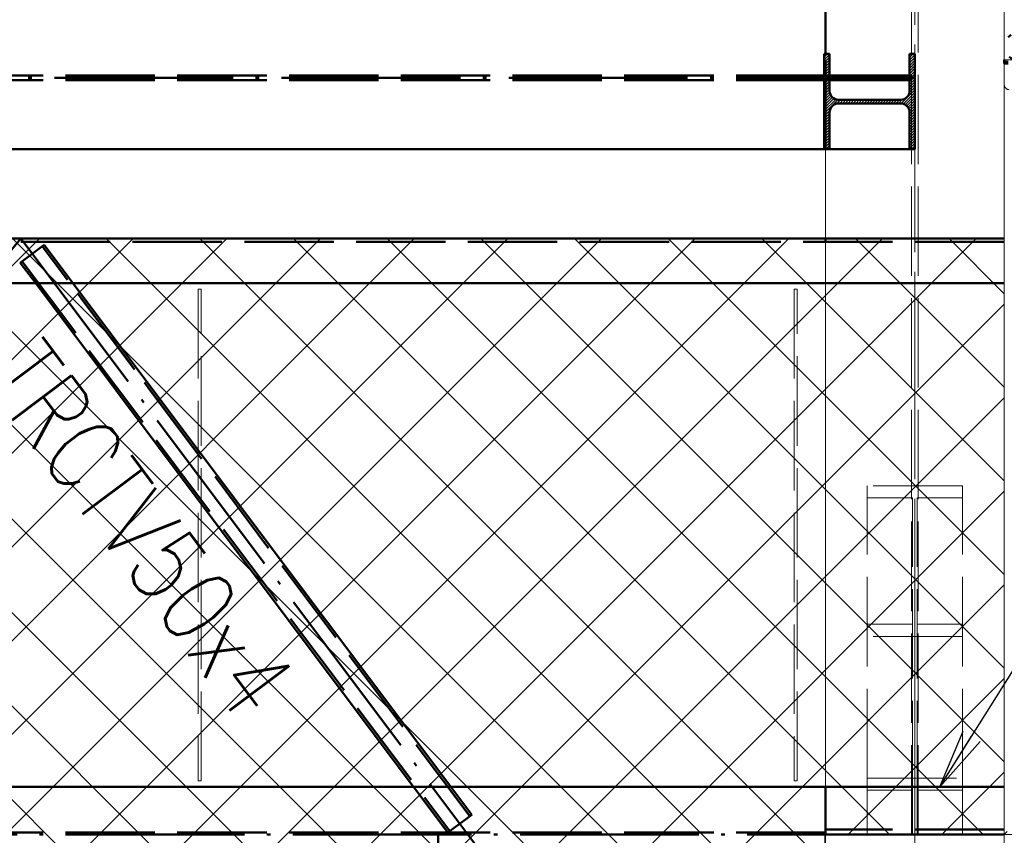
# Paper-space layout 'Layout1' of a CAD drawing. Extents: x -2 to 1243, y -36 to 596.
# Tile 23 of 84: x 292 to 325, y 80 to 107. Entities that reach past the tile are written whole.
import ezdxf

# ---------------------------------------------------------------- set-up
doc = ezdxf.new("R2010")
doc.units = 0
for name, pattern in [('ACAD_ISO02W100', [15, 12, -3]), ('ACAD_ISO04W100', [30.5, 24, -3, 0.5, -3]), ('ACAD_ISO07W100', [3.5, 0.5, -3]), ('B_CARA_09', [0.5, 0, -0.5]), ('HP_01_CER_B', [8, 5, -1, 1, -1])]:
    doc.linetypes.add(name, pattern=pattern)
for name, color, linetype, lineweight in [('SS_1.ET-HALA_TaO-KCE_VELINU-PRUVLAK', 9, 'CONTINUOUS', 13), ('SS_1.ET-HALA_TaO-LAVKA_+8.000m', 9, 'CONTINUOUS', 13), ('SS_1.ET-HALA_TaO-LAVKA_+8.000m-PLECH', 9, 'CONTINUOUS', 13), ('SS_1.ET-HALA_TaO-RASTR', 7, 'HP_01_CER_B', 13), ('SS_1.ET-HALA_TaO-SLOUP', 9, 'CONTINUOUS', 13), ('SS_2.ET-DEMONTAZE_OK', 20, 'B_CARA_09', 50), ('SS_2.ET-HALA_TaO-KCE_VELINU-NADSTAVBA', 72, 'CONTINUOUS', 50), ('SS_2.ET-HALA_TaO-KCE_VELINU-PODLAH.NOSNIK', 212, 'CONTINUOUS', 50), ('SS_2.ET-HALA_TaO-LAVKA_+8.000m', 134, 'CONTINUOUS', 50), ('SS_2.ET-HALA_TaO-LAVKA_+8.000m-PLECH', 90, 'CONTINUOUS', 13), ('SS_2.ET-HALA_TaO-LAVKA_+8.000m-PLECH-VYZTUHA', 150, 'CONTINUOUS', 13), ('SS_POPIS_PROFILU', 13, 'CONTINUOUS', 25), ('SS_SRAFY', 8, 'CONTINUOUS', 18)]:
    doc.layers.add(name, color=color, linetype=linetype, lineweight=lineweight)
doc.styles.add('romans.shx', font='romans.shx', dxfattribs={"height": 5})

psp = doc.layouts.get("Layout1")

# ---------------------------------------------------------------- hatches: boundary and pattern name
at = {"layer": 'SS_SRAFY'}
h = psp.add_hatch(dxfattribs=at)
h.set_pattern_fill('ANSI31', color=5, scale=0.02, style=0)
h.set_pattern_definition([(45, (82.1381, 105.12424), (-0.04490128, 0.04490128), [])])
h.paths.add_polyline_path([(319.2781, 105.9242), (319.0981, 105.9242), (319.0981, 102.7242), (319.2781, 102.7242), (319.2781, 103.9642, -0.4142136), (319.5781, 104.2642), (321.6581, 104.2642, -0.4142136), (321.9581, 103.9642), (321.9581, 102.7242), (322.1381, 102.7242), (322.1381, 105.9242), (321.9581, 105.9242), (321.9581, 104.6842, -0.4142136), (321.6581, 104.3842), (319.5781, 104.3842, -0.4142136), (319.2781, 104.6842)], flags=0)
h = psp.add_hatch(dxfattribs=at)
h.set_pattern_fill('ANSI37', color=8, scale=0.7, angle=90, style=0)
h.set_pattern_definition([(135, (262.4486, 81.9855), (-1.571545, -1.571545), []), (225, (262.4486, 81.9855), (1.571545, -1.571545), [])])
h.paths.add_polyline_path([(204.3581, 67.9443), (204.3581, 63.7242), (319.1181, 63.7242), (319.1181, 79.7443), (325.1381, 79.7443), (325.1381, 99.7242), (202.1381, 99.7242), (202.1381, 67.9443)], flags=0)
h.paths.add_polyline_path([(305.2581, 65.0242), (305.2581, 67.4243), (305.5781, 67.4243), (305.5781, 65.0242)], flags=0)
h.paths.add_polyline_path([(305.2581, 74.6242), (305.2581, 77.0243), (305.5781, 77.0243), (305.5781, 74.6242)], flags=0)

# ---------------------------------------------------------------- linework, layer by layer
at = {"layer": 'SS_1.ET-HALA_TaO-KCE_VELINU-PRUVLAK', "color": 9, "linetype": 'ACAD_ISO04W100', "ltscale": 0.25}
for p in [(322.1381, 486.5242), (322.1381, 88.8976)]:
    psp.add_line(p, (322.1381, 71.7242), dxfattribs=at)
at = {"layer": 'SS_1.ET-HALA_TaO-KCE_VELINU-PRUVLAK', "color": 9, "linetype": 'ACAD_ISO02W100', "ltscale": 0.25}
for p, q in [((322.0281, 79.7243), (322.0281, 476.5242)), ((322.2481, 79.7243), (322.2481, 476.5242)), ((319.1381, 98.2242), (319.1381, 99.6142)), ((323.7381, 91.4298), (320.5381, 91.4298)), ((320.5381, 81.6165), (320.5381, 91.4298)), ((323.7381, 81.6165), (323.7381, 91.4298)), ((322.0581, 91.0183), (320.5381, 91.0183)), ((322.0581, 81.205), (322.0581, 91.0183)), ((323.7381, 91.0183), (322.2181, 91.0183)), ((322.2181, 81.205), (322.2181, 91.0183)), ((322.0581, 86.7769), (320.5381, 86.7769)), ((323.7381, 86.7769), (322.2181, 86.7769)), ((323.7381, 86.3654), (320.5381, 86.3654)), ((320.5381, 81.6165), (323.7381, 81.6165)), ((320.5381, 81.205), (320.5381, 81.6165)), ((323.7381, 81.205), (323.7381, 81.6165)), ((320.5381, 81.205), (322.0581, 81.205)), ((320.5381, 79.7243), (320.5381, 81.205)), ((322.0581, 79.7243), (322.0581, 81.205)), ((322.2181, 81.205), (323.7381, 81.205)), ((322.2181, 79.7243), (322.2181, 81.205)), ((323.7381, 79.7243), (323.7381, 81.205))]:
    psp.add_line(p, q, dxfattribs=at)
at = {"layer": 'SS_1.ET-HALA_TaO-KCE_VELINU-PRUVLAK', "color": 5, "linetype": 'Continuous', "ltscale": 0.25}
for p, q in [((325.1381, 105.7242), (325.1381, 450.4842)), ((319.1381, 99.7242), (319.1381, 102.7242)), ((319.1381, 81.3242), (319.1381, 98.2242))]:
    psp.add_line(p, q, dxfattribs=at)
at = {"layer": 'SS_1.ET-HALA_TaO-LAVKA_+8.000m', "color": 9, "linetype": 'ACAD_ISO04W100', "ltscale": 0.25}
for p, q in [((325.1381, 105.7242), (340.8381, 105.7242)), ((325.1381, 105.7242), (325.1381, 79.7242)), ((325.1381, 79.7242), (340.8381, 79.7242))]:
    psp.add_line(p, q, dxfattribs=at)
at = {"layer": 'SS_1.ET-HALA_TaO-LAVKA_+8.000m', "color": 9, "linetype": 'ACAD_ISO02W100', "ltscale": 0.25}
for p, q in [((325.2581, 105.6042), (325.1381, 105.7242)), ((325.1381, 79.7243), (325.2381, 79.8243))]:
    psp.add_line(p, q, dxfattribs=at)
for centre, start, end in [((325.2981, 105.5642), 135.00721, 180), ((325.2981, 104.8842), 180, 270)]:
    psp.add_arc(centre, 0.16, start, end, dxfattribs=at)
at = {"layer": 'SS_1.ET-HALA_TaO-LAVKA_+8.000m-PLECH', "color": 9, "linetype": 'Continuous', "ltscale": 0.25}
for p, q in [((325.1381, 79.7242), (325.1381, 105.6042)), ((325.2381, 79.7242), (325.1381, 79.7242))]:
    psp.add_line(p, q, dxfattribs=at)
at = {"layer": 'SS_1.ET-HALA_TaO-RASTR', "linetype": 'ACAD_ISO04W100', "ltscale": 0.25}
psp.add_line((322.1381, 46.8653), (322.1381, 524.5623), dxfattribs=at)
at = {"layer": 'SS_1.ET-HALA_TaO-SLOUP', "color": 5, "linetype": 'Continuous', "ltscale": 0.25}
for p, q in [((325.1381, 79.7242), (319.1381, 79.7242)), ((319.1381, 79.0642), (319.1381, 79.7242)), ((325.1381, 79.0642), (325.1381, 79.7242))]:
    psp.add_line(p, q, dxfattribs=at)
at = {"layer": 'SS_2.ET-DEMONTAZE_OK', "color": 1, "linetype": 'ACAD_ISO07W100', "ltscale": 0.25}
for p, q in [((325.5831, 105.7242), (325.1381, 105.7242)), ((325.1381, 105.6042), (325.1381, 105.7242)), ((325.1381, 105.6642), (340.8181, 105.6642)), ((325.1381, 105.6042), (340.8181, 105.6042))]:
    psp.add_line(p, q, dxfattribs=at)
psp.add_circle((325.5831, 106.1692), 0.445, dxfattribs=at)
at = {"layer": 'SS_2.ET-HALA_TaO-KCE_VELINU-NADSTAVBA', "color": 1, "linetype": 'Continuous', "ltscale": 0.25}
for p, q in [((319.2781, 105.9242), (319.0981, 105.9242)), ((319.0981, 105.9242), (319.0981, 102.7242)), ((319.2781, 104.6842), (319.2781, 105.9242)), ((322.1381, 105.9242), (321.9581, 105.9242)), ((321.9581, 105.9242), (321.9581, 104.6842)), ((322.1381, 102.7242), (322.1381, 105.9242)), ((321.6581, 104.3842), (319.5781, 104.3842)), ((319.5781, 104.2642), (321.6581, 104.2642)), ((319.2781, 102.7242), (319.2781, 103.9642)), ((321.9581, 103.9642), (321.9581, 102.7242)), ((319.2781, 102.7242), (319.0981, 102.7242)), ((322.1381, 102.7242), (321.9581, 102.7242))]:
    psp.add_line(p, q, dxfattribs=at)
at = {"layer": 'SS_2.ET-HALA_TaO-KCE_VELINU-NADSTAVBA', "color": 1, "linetype": 'Continuous', "ltscale": 0.25, "extrusion": (2.42532e-13, 1.0046e-13, -1)}
psp.add_arc((-319.5781, 104.6842), 0.3, 270, 0, dxfattribs=at)
at = {"layer": 'SS_2.ET-HALA_TaO-KCE_VELINU-NADSTAVBA', "color": 1, "linetype": 'Continuous', "ltscale": 0.25, "extrusion": (-1.0046e-13, 2.42532e-13, -1)}
psp.add_arc((-321.6581, 104.6842), 0.3, 180, 270, dxfattribs=at)
at = {"layer": 'SS_2.ET-HALA_TaO-KCE_VELINU-NADSTAVBA', "color": 1, "linetype": 'Continuous', "ltscale": 0.25, "extrusion": (2.42532e-13, -1.0046e-13, -1)}
psp.add_arc((-319.5781, 103.9642), 0.3, 0, 90, dxfattribs=at)
at = {"layer": 'SS_2.ET-HALA_TaO-KCE_VELINU-NADSTAVBA', "color": 1, "linetype": 'Continuous', "ltscale": 0.25, "extrusion": (-1.0046e-13, -2.42532e-13, -1)}
psp.add_arc((-321.6581, 103.9642), 0.3, 90, 180, dxfattribs=at)
at = {"layer": 'SS_2.ET-HALA_TaO-KCE_VELINU-PODLAH.NOSNIK', "color": 1, "linetype": 'Continuous', "ltscale": 0.25}
for p, q in [((319.1381, 105.9242), (319.1381, 107.5242)), ((319.0981, 102.7242), (205.4181, 102.7242))]:
    psp.add_line(p, q, dxfattribs=at)
at = {"layer": 'SS_2.ET-HALA_TaO-KCE_VELINU-PODLAH.NOSNIK', "color": 3, "linetype": 'ACAD_ISO02W100', "ltscale": 0.25}
for p, q in [((319.1381, 102.7242), (319.1381, 105.9242)), ((319.1381, 105.1992), (205.4181, 105.1992)), ((319.1967, 105.1992), (319.1381, 105.1992)), ((319.2733, 105.1992), (319.1967, 105.1992)), ((319.3381, 105.1992), (319.2733, 105.1992)), ((322.0281, 105.1992), (319.3381, 105.1992)), ((319.3381, 105.0492), (319.3381, 105.1992)), ((319.1381, 105.0492), (205.4181, 105.0492)), ((319.1967, 105.0492), (319.1381, 105.0492)), ((319.2733, 105.0492), (319.1967, 105.0492)), ((319.3381, 105.0492), (319.2733, 105.0492)), ((322.0281, 105.0492), (319.3381, 105.0492)), ((321.9581, 102.7242), (319.2781, 102.7242))]:
    psp.add_line(p, q, dxfattribs=at)
at = {"layer": 'SS_2.ET-HALA_TaO-KCE_VELINU-PODLAH.NOSNIK', "color": 7, "linetype": 'ACAD_ISO04W100', "ltscale": 0.25}
psp.add_line((322.1381, 105.1242), (202.1381, 105.1242), dxfattribs=at)
at = {"layer": 'SS_2.ET-HALA_TaO-LAVKA_+8.000m', "color": 1, "linetype": 'Continuous', "ltscale": 0.25}
for p, q in [((325.1381, 99.7242), (202.1381, 99.7242)), ((202.1381, 98.2242), (325.1381, 98.2242)), ((298.0881, 90.9576), (292.6381, 98.2242)), ((293.8881, 98.2242), (298.0881, 92.6242)), ((298.1881, 92.4909), (306.5631, 81.3242)), ((305.3131, 81.3242), (298.1881, 90.8242)), ((319.1381, 81.3242), (202.1381, 81.3242)), ((325.1381, 81.3242), (319.1381, 81.3242)), ((319.1381, 79.7242), (319.1381, 81.3242))]:
    psp.add_line(p, q, dxfattribs=at)
at = {"layer": 'SS_2.ET-HALA_TaO-LAVKA_+8.000m', "color": 7, "linetype": 'ACAD_ISO04W100', "ltscale": 0.25}
for p, q in [((202.1381, 99.7242), (325.1381, 99.7242)), ((275.4714, 79.7242), (292.1381, 99.7242)), ((292.1381, 99.7242), (307.1381, 79.7242)), ((202.1381, 79.7242), (322.1381, 79.7242)), ((306.1381, 63.7242), (306.1381, 79.7242)), ((307.1381, 79.7242), (319.1381, 63.7242)), ((319.1381, 79.7242), (325.1381, 79.7242))]:
    psp.add_line(p, q, dxfattribs=at)
at = {"layer": 'SS_2.ET-HALA_TaO-LAVKA_+8.000m', "color": 3, "linetype": 'ACAD_ISO02W100', "ltscale": 0.25}
for p, q in [((202.1381, 99.6142), (325.1381, 99.6142)), ((292.9206, 99.5142), (292.1206, 98.9142)), ((292.9206, 99.5142), (292.8566, 99.4662)), ((298.0881, 92.4909), (292.8566, 99.4662)), ((307.2041, 80.3363), (292.8566, 99.4662)), ((292.9206, 99.5142), (293.8881, 98.2242)), ((319.1381, 99.6142), (319.1381, 99.7242)), ((292.6381, 98.2242), (292.1206, 98.9142)), ((292.1846, 98.9622), (306.5321, 79.8323)), ((298.0881, 92.6242), (298.1881, 92.4909)), ((307.2041, 80.3363), (298.1881, 92.3576)), ((298.0881, 91.0909), (298.1881, 90.9576)), ((298.1881, 90.8242), (298.0881, 90.9576)), ((306.4681, 79.7843), (305.3131, 81.3242)), ((306.5631, 81.3242), (307.2681, 80.3843)), ((306.4681, 79.7843), (307.2681, 80.3843)), ((319.1381, 79.7842), (202.1381, 79.7842)), ((325.1381, 79.8842), (319.1381, 79.8842))]:
    psp.add_line(p, q, dxfattribs=at)
at = {"layer": 'SS_2.ET-HALA_TaO-LAVKA_+8.000m-PLECH', "color": 7, "linetype": 'Continuous', "ltscale": 0.25}
for p, q in [((325.1381, 99.7242), (202.1381, 99.7242)), ((325.1381, 79.7443), (325.1381, 99.7242)), ((319.1181, 79.7443), (325.1381, 79.7443)), ((319.1181, 63.7242), (319.1181, 79.7443))]:
    psp.add_line(p, q, dxfattribs=at)
at = {"layer": 'SS_2.ET-HALA_TaO-LAVKA_+8.000m-PLECH-VYZTUHA', "color": 3, "linetype": 'ACAD_ISO02W100', "ltscale": 0.25}
for p, q in [((298.1881, 98.0242), (298.0881, 98.0242)), ((298.0881, 98.0242), (298.0881, 81.5242)), ((298.1881, 81.5242), (298.1881, 98.0242)), ((318.1881, 98.0242), (318.0881, 98.0242)), ((318.0881, 98.0242), (318.0881, 81.5242)), ((318.1881, 81.5242), (318.1881, 98.0242)), ((298.0881, 81.5242), (298.1881, 81.5242)), ((318.0881, 81.5242), (318.1881, 81.5242))]:
    psp.add_line(p, q, dxfattribs=at)
at = {"layer": 'SS_POPIS_PROFILU', "color": 0, "linetype": 'ByBlock'}
for p, q in [((322.9777, 81.3242), (323.7596, 83.195)), ((322.9777, 81.3242), (324.0418, 83.0176)), ((324.3241, 82.8403), (322.9777, 81.3242))]:
    psp.add_line(p, q, dxfattribs=at)
at = {"layer": 'SS_POPIS_PROFILU', "color": 13}
psp.add_lwpolyline([(322.9777, 81.3242), (328.2956, 89.7864), (337.248, 89.7864)], dxfattribs=at)

# ---------------------------------------------------------------- texts
at = {"layer": 'SS_POPIS_PROFILU', "color": 13, "style": 'romans.shx', "width": 0.8}
psp.add_text('TRCTV50x4', height=2.5, rotation=306.8699, dxfattribs=at).set_placement((290.814, 94.9972))

doc.saveas('drawing.dxf')
